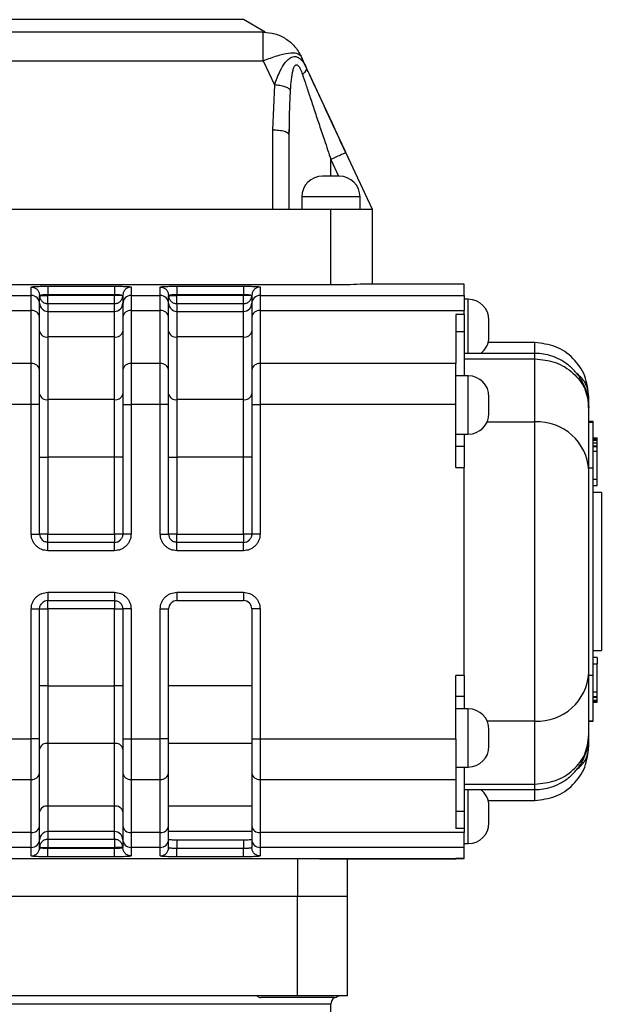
# Model space of a CAD drawing. Header units: millimetres. Extents: x 412 to 1169, y 39 to 918.
# Tile 28 of 32: x 700 to 770, y 525 to 644. Entities that reach past the tile are written whole.
import ezdxf

# ---------------------------------------------------------------- set-up
doc = ezdxf.new("R2010")
doc.units = ezdxf.units.MM

msp = doc.modelspace()

# ---------------------------------------------------------------- linework, layer by layer
at = {"color": 7, "linetype": 'Continuous', "lineweight": 25}
for p, q in [((703.64, 643.69), (680.14, 643.69)), ((727.14, 643.69), (703.64, 643.69)), ((729.73, 642.19), (727.14, 643.69)), ((729.52, 642.19), (673.75, 642.19)), ((734.67, 637.96), (734.05, 639.3)), ((673.75, 638.73), (729.52, 638.73)), ((729.52, 638.73), (730.86, 635.85)), ((730.86, 635.85), (730.64, 630.42)), ((732.6, 629.91), (732.64, 630.55)), ((730.64, 630.42), (730.64, 620.89)), ((732.64, 629.8), (732.57, 629.91)), ((732.64, 629.8), (732.65, 630.52)), ((732.64, 620.89), (732.64, 629.8)), ((742.64, 620.89), (739.45, 627.72)), ((734.14, 622.39), (734.14, 620.89)), ((741.14, 620.89), (741.14, 622.39)), ((730.64, 620.89), (672.64, 620.89)), ((737.64, 620.89), (730.64, 620.89)), ((737.64, 611.81), (737.64, 620.89)), ((742.64, 620.89), (737.64, 620.89)), ((742.64, 611.92), (742.64, 620.89)), ((737.64, 611.81), (665.64, 611.81)), ((702.87, 611.66), (703.64, 611.67)), ((703.64, 611.67), (711.64, 611.67)), ((711.64, 611.67), (712.4, 611.66)), ((718.37, 611.66), (719.14, 611.67)), ((719.14, 611.67), (727.14, 611.67)), ((727.14, 611.67), (727.9, 611.66)), ((742.07, 611.91), (741.15, 611.89)), ((753.64, 611.89), (741.15, 611.89)), ((752.64, 611.92), (742.07, 611.92)), ((752.64, 611.92), (752.64, 611.92)), ((753.64, 611.92), (752.64, 611.92)), ((753.64, 611.92), (753.64, 611.89)), ((753.64, 610.55), (753.64, 611.89)), ((698.14, 610.55), (701.64, 610.55)), ((701.64, 610.55), (701.64, 611.56)), ((701.64, 608.75), (701.64, 610.55)), ((702.59, 610.81), (702.64, 610.56)), ((702.64, 610.56), (702.66, 610.58)), ((702.64, 609.64), (702.64, 610.56)), ((703.64, 610.56), (703.64, 610.67)), ((703.64, 610.67), (711.64, 610.67)), ((711.64, 610.56), (703.64, 610.56)), ((711.64, 610.56), (711.64, 610.67)), ((712.64, 610.56), (712.34, 610.56)), ((712.61, 610.58), (712.64, 610.56)), ((712.68, 610.8), (712.64, 610.56)), ((712.64, 610.56), (712.64, 609.64)), ((713.64, 611.56), (713.64, 610.55)), ((713.64, 610.55), (713.64, 608.75)), ((713.64, 610.55), (717.14, 610.55)), ((717.14, 610.55), (717.14, 611.56)), ((717.14, 608.75), (717.14, 610.55)), ((718.09, 610.81), (718.14, 610.56)), ((718.14, 610.56), (718.16, 610.58)), ((718.14, 609.64), (718.14, 610.56)), ((719.14, 610.56), (719.14, 610.67)), ((719.14, 610.67), (727.14, 610.67)), ((727.14, 610.56), (719.14, 610.56)), ((727.14, 610.56), (727.14, 610.67)), ((728.14, 610.56), (727.84, 610.56)), ((728.11, 610.58), (728.14, 610.56)), ((728.18, 610.8), (728.14, 610.56)), ((728.14, 610.56), (728.14, 609.64)), ((729.14, 611.56), (729.14, 610.55)), ((729.14, 610.55), (729.14, 608.75)), ((729.14, 610.55), (753.64, 610.55)), ((753.64, 610.55), (753.64, 608.75)), ((703.64, 609.56), (703.64, 608.64)), ((711.64, 609.56), (703.64, 609.56)), ((711.64, 608.64), (711.64, 609.56)), ((719.14, 609.56), (719.14, 608.64)), ((727.14, 609.56), (719.14, 609.56)), ((727.14, 608.64), (727.14, 609.56)), ((754.14, 610.09), (753.64, 610.09)), ((698.14, 608.75), (701.64, 608.75)), ((701.64, 602.38), (701.64, 608.75)), ((703.64, 608.64), (703.64, 605.57)), ((703.64, 608.64), (711.64, 608.64)), ((711.64, 605.57), (711.64, 608.64)), ((713.64, 608.75), (713.64, 602.38)), ((713.64, 608.75), (717.14, 608.75)), ((717.14, 602.38), (717.14, 608.75)), ((719.14, 608.64), (719.14, 605.57)), ((719.14, 608.64), (727.14, 608.64)), ((727.14, 605.57), (727.14, 608.64)), ((729.14, 608.75), (729.14, 602.38)), ((729.14, 608.75), (753.64, 608.75)), ((753.64, 608.27), (752.64, 608.27)), ((752.64, 608.27), (752.64, 602.38)), ((753.64, 608.27), (753.64, 608.75)), ((753.64, 608.27), (753.64, 606.22)), ((702.64, 601.56), (702.64, 607.93)), ((712.64, 607.93), (712.64, 601.56)), ((718.14, 601.56), (718.14, 607.93)), ((728.14, 607.93), (728.14, 601.56)), ((752.64, 606.22), (753.64, 606.22)), ((753.64, 606.22), (753.64, 600.89)), ((703.64, 605.57), (703.64, 598.04)), ((711.64, 605.57), (703.64, 605.57)), ((711.64, 598.04), (711.64, 605.57)), ((719.14, 605.57), (719.14, 598.04)), ((727.14, 605.57), (719.14, 605.57)), ((727.14, 598.04), (727.14, 605.57)), ((762.14, 604.89), (756.54, 604.89)), ((762.14, 604.4), (762.14, 604.89)), ((762.14, 603.59), (753.64, 603.59)), ((701.64, 602.38), (698.14, 602.38)), ((701.64, 597.47), (701.64, 602.38)), ((713.64, 602.38), (713.64, 597.47)), ((717.14, 602.38), (713.64, 602.38)), ((717.14, 597.47), (717.14, 602.38)), ((729.14, 602.38), (729.14, 597.47)), ((752.64, 602.38), (729.14, 602.38)), ((752.64, 597.47), (752.64, 602.38)), ((753.64, 602.93), (762.14, 602.93)), ((762.14, 595.36), (762.14, 602.93)), ((754.14, 600.89), (752.64, 600.89)), ((701.64, 597.47), (698.14, 597.47)), ((701.64, 581.89), (701.64, 597.47)), ((702.64, 597.47), (701.64, 597.47)), ((702.64, 591.12), (702.64, 597.47)), ((703.64, 598.04), (703.64, 591.12)), ((711.64, 598.04), (703.64, 598.04)), ((711.64, 591.12), (711.64, 598.04)), ((712.64, 597.47), (712.64, 591.12)), ((712.64, 597.47), (713.64, 597.47)), ((713.64, 597.47), (713.64, 581.89)), ((717.14, 597.47), (713.64, 597.47)), ((717.14, 581.89), (717.14, 597.47)), ((718.14, 597.47), (717.14, 597.47)), ((718.14, 591.12), (718.14, 597.47)), ((719.14, 598.04), (719.14, 591.12)), ((727.14, 598.04), (719.14, 598.04)), ((727.14, 591.12), (727.14, 598.04)), ((728.14, 597.47), (728.14, 591.12)), ((728.14, 597.47), (729.14, 597.47)), ((729.14, 597.47), (729.14, 581.89)), ((752.64, 597.47), (729.14, 597.47)), ((752.64, 589.89), (752.64, 597.47)), ((768.64, 597.24), (768.64, 598.39)), ((768.64, 589.52), (768.64, 597.09)), ((762.14, 559.41), (762.14, 595.36)), ((769.14, 595.39), (768.64, 595.39)), ((768.64, 595.32), (769.14, 595.32)), ((769.14, 595.32), (769.14, 595.39)), ((769.14, 589.84), (769.14, 595.32)), ((752.64, 593.89), (754.14, 593.89)), ((753.64, 593.89), (753.64, 592.39)), ((769.14, 593.43), (769.64, 593.43)), ((769.14, 593.34), (769.64, 593.34)), ((769.14, 593.17), (769.64, 593.17)), ((769.14, 592.83), (769.64, 592.83)), ((769.64, 593.34), (769.64, 593.43)), ((769.64, 593.17), (769.64, 593.34)), ((769.64, 592.83), (769.64, 593.17)), ((769.64, 592.49), (769.64, 592.83)), ((753.64, 592.39), (752.64, 592.39)), ((753.64, 592.39), (753.64, 589.89)), ((769.14, 592.49), (769.64, 592.49)), ((769.14, 592.41), (769.64, 592.41)), ((769.14, 591.85), (769.64, 591.85)), ((769.64, 592.41), (769.64, 592.49)), ((769.64, 591.85), (769.64, 592.41)), ((769.64, 588.49), (769.64, 591.85)), ((702.64, 581.89), (702.64, 591.12)), ((702.64, 591.12), (703.64, 591.12)), ((703.64, 591.12), (703.64, 581.89)), ((711.64, 591.12), (703.64, 591.12)), ((712.64, 591.12), (711.64, 591.12)), ((711.64, 581.89), (711.64, 591.12)), ((712.64, 591.12), (712.64, 581.89)), ((718.14, 581.89), (718.14, 591.12)), ((718.14, 591.12), (719.14, 591.12)), ((719.14, 591.12), (719.14, 581.89)), ((727.14, 591.12), (719.14, 591.12)), ((728.14, 591.12), (727.14, 591.12)), ((727.14, 581.89), (727.14, 591.12)), ((728.14, 591.12), (728.14, 581.89)), ((752.64, 589.89), (753.64, 589.89)), ((753.64, 564.89), (753.64, 589.89)), ((768.64, 589.84), (769.14, 589.84)), ((769.14, 564.93), (769.14, 589.84)), ((769.14, 588.49), (769.64, 588.49)), ((769.64, 587.73), (769.64, 588.49)), ((769.14, 587.73), (769.64, 587.73)), ((770.14, 586.89), (769.14, 586.89)), ((770.14, 586.89), (770.14, 567.89)), ((701.64, 581.89), (702.64, 581.89)), ((703.64, 581.89), (711.64, 581.89)), ((711.64, 580.89), (703.64, 580.89)), ((703.64, 579.89), (703.64, 580.89)), ((711.64, 579.89), (711.64, 580.89)), ((713.64, 581.89), (712.64, 581.89)), ((717.14, 581.89), (718.14, 581.89)), ((719.14, 581.89), (727.14, 581.89)), ((727.14, 580.89), (719.14, 580.89)), ((719.14, 579.89), (719.14, 580.89)), ((727.14, 579.89), (727.14, 580.89)), ((729.14, 581.89), (728.14, 581.89)), ((711.64, 579.89), (703.64, 579.89)), ((727.14, 579.89), (719.14, 579.89)), ((703.64, 574.89), (711.64, 574.89)), ((703.64, 574.89), (703.64, 573.89)), ((703.64, 573.89), (711.64, 573.89)), ((711.64, 574.89), (711.64, 573.89)), ((719.14, 574.89), (727.14, 574.89)), ((719.14, 574.89), (719.14, 573.89)), ((719.14, 573.89), (727.14, 573.89)), ((727.14, 574.89), (727.14, 573.89)), ((701.64, 557.3), (701.64, 572.89)), ((701.64, 572.89), (702.64, 572.89)), ((702.64, 563.65), (702.64, 572.89)), ((711.64, 572.89), (703.64, 572.89)), ((703.64, 572.89), (703.64, 563.65)), ((711.64, 563.65), (711.64, 572.89)), ((712.64, 572.89), (712.64, 563.65)), ((713.64, 572.89), (712.64, 572.89)), ((713.64, 572.89), (713.64, 557.3)), ((717.14, 557.3), (717.14, 572.89)), ((717.14, 572.89), (718.14, 572.89)), ((718.14, 557.3), (718.14, 572.89)), ((728.14, 572.89), (728.14, 557.3)), ((729.14, 572.89), (728.14, 572.89)), ((729.14, 572.89), (729.14, 557.3)), ((769.14, 567.89), (770.14, 567.89)), ((769.64, 567.04), (769.14, 567.04)), ((769.64, 567.04), (769.64, 566.28)), ((769.14, 566.28), (769.64, 566.28)), ((769.64, 562.93), (769.64, 566.28)), ((753.64, 564.89), (752.64, 564.89)), ((752.64, 557.3), (752.64, 564.89)), ((753.64, 564.89), (753.64, 562.39)), ((768.64, 557.68), (768.64, 565.25)), ((768.64, 564.93), (769.14, 564.93)), ((769.14, 559.45), (769.14, 564.93)), ((702.64, 557.3), (702.64, 563.65)), ((703.64, 563.65), (702.64, 563.65)), ((703.64, 563.65), (703.64, 556.73)), ((703.64, 563.65), (711.64, 563.65)), ((712.64, 563.65), (711.64, 563.65)), ((711.64, 556.73), (711.64, 563.65)), ((712.64, 563.65), (712.64, 557.3)), ((728.14, 563.65), (718.14, 563.65)), ((752.64, 562.39), (753.64, 562.39)), ((753.64, 562.39), (753.64, 560.89)), ((769.14, 562.93), (769.64, 562.93)), ((769.14, 562.36), (769.64, 562.36)), ((769.14, 562.27), (769.64, 562.27)), ((769.14, 561.93), (769.64, 561.93)), ((769.64, 562.36), (769.64, 562.93)), ((769.64, 562.27), (769.64, 562.36)), ((769.64, 561.93), (769.64, 562.27)), ((769.64, 561.76), (769.64, 561.93)), ((754.14, 560.89), (752.64, 560.89)), ((769.14, 561.76), (769.64, 561.76)), ((769.14, 561.68), (769.64, 561.68)), ((769.64, 561.68), (769.64, 561.76)), ((762.14, 551.84), (762.14, 559.41)), ((768.64, 559.45), (769.14, 559.45)), ((768.64, 559.39), (769.14, 559.39)), ((769.14, 559.39), (769.14, 559.45)), ((698.14, 557.3), (701.64, 557.3)), ((702.64, 557.3), (701.64, 557.3)), ((701.64, 552.39), (701.64, 557.3)), ((712.64, 557.3), (713.64, 557.3)), ((713.64, 557.3), (717.14, 557.3)), ((713.64, 557.3), (713.64, 552.39)), ((718.14, 557.3), (717.14, 557.3)), ((717.14, 552.39), (717.14, 557.3)), ((728.14, 557.3), (729.14, 557.3)), ((729.14, 557.3), (752.64, 557.3)), ((729.14, 557.3), (729.14, 552.39)), ((752.64, 557.3), (752.64, 552.39)), ((768.64, 556.39), (768.64, 557.53)), ((711.64, 556.73), (703.64, 556.73)), ((703.64, 556.73), (703.64, 549.2)), ((711.64, 549.2), (711.64, 556.73)), ((728.14, 556.73), (718.14, 556.73)), ((752.64, 553.89), (754.14, 553.89)), ((753.64, 553.89), (753.64, 548.55)), ((702.64, 546.84), (702.64, 553.21)), ((712.64, 553.21), (712.64, 546.84)), ((718.14, 546.84), (718.14, 553.21)), ((728.14, 553.21), (728.14, 546.84)), ((698.14, 552.39), (701.64, 552.39)), ((701.64, 546.02), (701.64, 552.39)), ((713.64, 552.39), (717.14, 552.39)), ((713.64, 552.39), (713.64, 546.02)), ((717.14, 546.02), (717.14, 552.39)), ((729.14, 552.39), (752.64, 552.39)), ((729.14, 552.39), (729.14, 546.02)), ((752.64, 552.39), (752.64, 546.5)), ((753.64, 551.84), (762.14, 551.84)), ((753.64, 551.18), (762.14, 551.18)), ((762.14, 549.89), (762.14, 550.37)), ((711.64, 549.2), (703.64, 549.2)), ((703.64, 549.2), (703.64, 546.13)), ((711.64, 546.13), (711.64, 549.2)), ((728.14, 549.2), (718.14, 549.2)), ((756.54, 549.89), (762.14, 549.89)), ((753.64, 548.55), (752.64, 548.55)), ((753.64, 548.55), (753.64, 546.5)), ((701.64, 546.02), (698.14, 546.02)), ((701.64, 544.23), (701.64, 546.02)), ((711.64, 546.13), (703.64, 546.13)), ((703.64, 546.13), (703.64, 545.21)), ((711.64, 545.21), (711.64, 546.13)), ((717.14, 546.02), (713.64, 546.02)), ((713.64, 546.02), (713.64, 544.23)), ((717.14, 544.23), (717.14, 546.02)), ((728.14, 546.13), (718.14, 546.13)), ((753.64, 546.02), (729.14, 546.02)), ((729.14, 546.02), (729.14, 544.23)), ((753.64, 546.5), (752.64, 546.5)), ((753.64, 546.5), (753.64, 546.02)), ((753.64, 544.23), (753.64, 546.02)), ((701.64, 544.23), (698.14, 544.23)), ((701.64, 543.21), (701.64, 544.23)), ((702.66, 544.19), (702.62, 544.02)), ((702.64, 544.21), (702.64, 545.13)), ((702.64, 544.21), (702.93, 544.21)), ((703.64, 545.21), (711.64, 545.21)), ((703.64, 544.21), (703.64, 544.1)), ((703.64, 544.21), (711.64, 544.21)), ((711.64, 544.21), (711.64, 544.1)), ((712.64, 544.21), (712.62, 544.19)), ((712.64, 545.13), (712.64, 544.21)), ((712.68, 543.97), (712.64, 544.21)), ((717.14, 544.23), (713.64, 544.23)), ((713.64, 544.23), (713.64, 543.21)), ((717.14, 543.21), (717.14, 544.23)), ((718.16, 544.19), (718.12, 544.02)), ((718.14, 544.21), (718.14, 545.23)), ((719.14, 545.16), (727.14, 545.16)), ((719.14, 545.16), (719.14, 544.1)), ((727.14, 545.16), (727.14, 544.1)), ((728.14, 544.21), (728.12, 544.19)), ((728.14, 545.23), (728.14, 544.21)), ((728.18, 543.97), (728.14, 544.21)), ((753.64, 544.23), (729.14, 544.23)), ((729.14, 544.23), (729.14, 543.21)), ((753.64, 544.69), (754.14, 544.69)), ((753.64, 542.92), (753.64, 544.23)), ((703.64, 543.11), (702.87, 543.11)), ((711.64, 544.1), (703.64, 544.1)), ((711.64, 543.11), (703.64, 543.11)), ((712.4, 543.11), (711.64, 543.11)), ((719.14, 543.11), (718.37, 543.11)), ((727.14, 544.1), (719.14, 544.1)), ((727.14, 543.11), (719.14, 543.11)), ((727.9, 543.11), (727.14, 543.11)), ((673.64, 542.91), (733.64, 542.91)), ((733.64, 542.91), (735.91, 542.89)), ((733.64, 542.91), (733.64, 538.39)), ((735.91, 542.89), (752.64, 542.89)), ((737.85, 542.85), (752.64, 542.85)), ((739.64, 538.39), (739.64, 542.85)), ((752.64, 542.92), (753.64, 542.92)), ((753.64, 542.92), (752.64, 542.92)), ((752.64, 542.92), (752.64, 542.89)), ((752.64, 542.85), (752.64, 542.89)), ((753.64, 542.92), (753.64, 542.92)), ((673.64, 538.39), (733.64, 538.39)), ((733.64, 538.39), (739.64, 538.39)), ((733.64, 526.39), (733.64, 538.39)), ((739.64, 526.39), (739.64, 538.39)), ((733.64, 526.39), (673.64, 526.39)), ((735.32, 526.19), (729.24, 526.19)), ((739.64, 526.39), (733.64, 526.39)), ((738.04, 526.19), (735.32, 526.19)), ((737.64, 517.39), (737.64, 525.39)), ((738.47, 526.37), (738.64, 526.39))]:
    msp.add_line(p, q, dxfattribs=at)
at = {"color": 8, "linetype": 'Continuous', "lineweight": 25}
for p, q in [((737.64, 624.89), (737.64, 626.88)), ((737.64, 626.88), (738.56, 624.89)), ((737.64, 622.39), (734.14, 622.39)), ((741.14, 622.39), (737.64, 622.39)), ((754.14, 603.59), (754.14, 610.09)), ((762.14, 603.59), (762.14, 604.4)), ((762.14, 602.93), (762.14, 603.59)), ((754.14, 593.89), (754.14, 600.89)), ((756.42, 595.36), (762.14, 595.36)), ((754.14, 553.89), (754.14, 560.89)), ((762.14, 559.41), (756.42, 559.41)), ((754.14, 544.69), (754.14, 551.18)), ((762.14, 550.37), (762.14, 551.18)), ((737.64, 525.39), (669.64, 525.39))]:
    msp.add_line(p, q, dxfattribs=at)
at = {"color": 7, "linetype": 'Continuous', "lineweight": 25, "flags": 128}
for points in [[(702.93, 610.56), (703, 610.56), (703.08, 610.56), (703.16, 610.56), (703.25, 610.56), (703.35, 610.56), (703.44, 610.56), (703.54, 610.56), (703.64, 610.56)], [(718.43, 610.56), (718.5, 610.56), (718.58, 610.56), (718.66, 610.56), (718.75, 610.56), (718.85, 610.56), (718.94, 610.56), (719.04, 610.56), (719.14, 610.56)], [(712.34, 544.21), (712.27, 544.21), (712.19, 544.21), (712.11, 544.21), (712.02, 544.21), (711.93, 544.21), (711.83, 544.21), (711.73, 544.21), (711.64, 544.21)]]:
    msp.add_lwpolyline(points, dxfattribs=at)
at = {"color": 7, "linetype": 'Continuous', "lineweight": 25}
for centre, radius, start, end in [((736.64, 622.39), 2.5, 90, 180), ((738.64, 622.39), 2.5, 0, 90), ((701.64, 609.55), 0.999, 0.0393, 90.0393), ((713.64, 609.55), 0.999, 89.9607, 179.9607), ((717.14, 609.55), 0.999, 0.0393, 90.0393), ((729.14, 609.55), 0.999, 89.9607, 179.9607), ((703.64, 609.64), 0.999, 180.0393, 270.0393), ((711.64, 609.64), 0.999, 269.9607, 359.9607), ((719.14, 609.64), 0.999, 180.0393, 270.0393), ((727.14, 609.64), 0.999, 269.9607, 359.9607), ((754.14, 607.59), 2.5, 360, 90), ((701.72, 607.83), 0.923, 6.2435, 95.1111), ((713.55, 607.83), 0.923, 84.8889, 173.7565), ((717.22, 607.83), 0.923, 6.2435, 95.1111), ((729.05, 607.83), 0.923, 84.8889, 173.7565), ((703.51, 606.45), 0.89, 192.207, 278.4154), ((711.77, 606.45), 0.89, 261.5846, 347.793), ((719.01, 606.45), 0.89, 192.207, 278.4154), ((727.27, 606.45), 0.89, 261.5846, 347.793), ((754.14, 605.59), 2.5, 307.131, 0), ((701.72, 601.46), 0.923, 6.2435, 95.1111), ((713.55, 601.46), 0.923, 84.8889, 173.7565), ((717.22, 601.46), 0.923, 6.2435, 95.1111), ((729.05, 601.46), 0.923, 84.8889, 173.7565), ((754.14, 598.39), 2.5, 360, 90), ((703.51, 598.92), 0.89, 192.207, 278.4154), ((711.77, 598.92), 0.89, 261.5846, 347.793), ((719.01, 598.92), 0.89, 192.207, 278.4154), ((727.27, 598.92), 0.89, 261.5846, 347.793), ((754.14, 596.39), 2.5, 270, 0), ((762.45, 589.17), 6.2, 3.2138, 92.8882), ((703.64, 581.89), 1, 180, 225), ((711.64, 581.89), 1, 270, 315), ((719.14, 581.89), 1, 180, 225), ((727.14, 581.89), 1, 270, 315), ((703.64, 572.89), 1, 90, 135), ((719.14, 572.89), 1, 90, 180), ((727.14, 572.89), 1, 0, 90), ((711.64, 572.89), 1, 0, 45), ((762.45, 565.6), 6.2, 267.1118, 356.7862), ((754.14, 558.39), 2.5, 360, 90), ((703.51, 555.85), 0.89, 81.5846, 167.793), ((711.77, 555.85), 0.89, 12.207, 98.4154), ((754.14, 556.39), 2.5, 270, 0), ((701.72, 553.31), 0.923, 264.8889, 353.7565), ((713.55, 553.31), 0.923, 186.2435, 275.1111), ((717.22, 553.31), 0.923, 264.8889, 353.7565), ((729.05, 553.31), 0.923, 186.2435, 275.1111), ((754.14, 549.19), 2.5, 360, 52.869), ((703.51, 548.32), 0.89, 81.5846, 167.793), ((711.77, 548.32), 0.89, 12.207, 98.4154), ((701.72, 546.94), 0.923, 264.8889, 353.7565), ((713.55, 546.94), 0.923, 186.2435, 275.1111), ((717.22, 546.94), 0.923, 264.8889, 353.7565), ((729.05, 546.94), 0.923, 186.2435, 275.1111), ((754.14, 547.19), 2.5, 270, 0), ((703.64, 545.13), 0.999, 89.9607, 179.9607), ((711.64, 545.13), 0.999, 0.0393, 90.0393), ((701.64, 545.23), 0.999, 269.9607, 359.9607), ((713.64, 545.23), 0.999, 180.0393, 270.0393), ((717.14, 545.23), 0.999, 269.9607, 359.9607), ((729.14, 545.23), 0.999, 180.0393, 270.0393), ((729.24, 526.79), 0.6, 221.8103, 270), ((738.64, 525.39), 1, 126.8699, 180), ((738.04, 526.79), 0.6, 270, 318.1897)]:
    msp.add_arc(centre, radius, start, end, dxfattribs=at)
for points in [[(729.52, 638.73), (729.52, 639.21), (729.52, 640.18), (729.52, 641.29), (729.52, 642.04), (729.52, 642.14), (729.52, 642.19)], [(729.52, 642.19), (729.99, 642.15), (730.94, 642.07), (732.24, 641.45), (733.34, 640.54), (733.82, 639.71), (734.05, 639.3)], [(734.05, 639.3), (733.92, 639.43), (733.66, 639.68), (732.59, 639.67), (731.17, 639.37), (730.07, 638.94), (729.52, 638.73)], [(739.45, 627.72), (739.42, 627.71), (739.37, 627.68), (738.95, 627.49), (738.35, 627.21), (737.87, 626.99), (737.64, 626.88)], [(737.64, 624.89), (737.51, 624.89), (737.24, 624.89), (736.91, 624.89), (736.68, 624.89), (736.65, 624.89), (736.64, 624.89)], [(738.64, 624.89), (738.62, 624.89), (738.59, 624.89), (738.36, 624.89), (738.03, 624.89), (737.77, 624.89), (737.64, 624.89)], [(703.64, 611.67), (703.64, 611.65), (703.64, 611.6), (703.64, 611.37), (703.64, 611.05), (703.64, 610.79), (703.64, 610.67)], [(711.64, 611.67), (711.64, 611.65), (711.64, 611.6), (711.64, 611.37), (711.64, 611.05), (711.64, 610.79), (711.64, 610.67)], [(719.14, 611.67), (719.14, 611.65), (719.14, 611.6), (719.14, 611.37), (719.14, 611.05), (719.14, 610.79), (719.14, 610.67)], [(727.14, 611.67), (727.14, 611.65), (727.14, 611.6), (727.14, 611.37), (727.14, 611.05), (727.14, 610.79), (727.14, 610.67)], [(702.64, 610.56), (702.65, 610.43), (702.68, 610.17), (702.91, 609.84), (703.24, 609.61), (703.51, 609.58), (703.64, 609.56)], [(702.64, 610.56), (702.64, 610.56), (702.65, 610.56), (702.71, 610.56), (702.8, 610.56), (702.89, 610.56), (702.93, 610.56)], [(703.64, 609.56), (703.64, 609.58), (703.64, 609.63), (703.64, 609.86), (703.64, 610.18), (703.64, 610.44), (703.64, 610.56)], [(711.64, 609.56), (711.77, 609.58), (712.03, 609.61), (712.36, 609.84), (712.59, 610.17), (712.62, 610.43), (712.64, 610.56)], [(711.64, 609.56), (711.64, 609.58), (711.64, 609.63), (711.64, 609.86), (711.64, 610.18), (711.64, 610.44), (711.64, 610.56)], [(712.34, 610.56), (712.29, 610.56), (712.2, 610.56), (712.02, 610.56), (711.83, 610.56), (711.7, 610.56), (711.64, 610.56)], [(718.14, 610.56), (718.15, 610.43), (718.18, 610.17), (718.41, 609.84), (718.74, 609.61), (719.01, 609.58), (719.14, 609.56)], [(718.14, 610.56), (718.14, 610.56), (718.15, 610.56), (718.21, 610.56), (718.3, 610.56), (718.39, 610.56), (718.43, 610.56)], [(719.14, 609.56), (719.14, 609.58), (719.14, 609.63), (719.14, 609.86), (719.14, 610.18), (719.14, 610.44), (719.14, 610.56)], [(727.14, 609.56), (727.27, 609.58), (727.53, 609.61), (727.86, 609.84), (728.09, 610.17), (728.12, 610.43), (728.14, 610.56)], [(727.14, 609.56), (727.14, 609.58), (727.14, 609.63), (727.14, 609.86), (727.14, 610.18), (727.14, 610.44), (727.14, 610.56)], [(727.84, 610.56), (727.79, 610.56), (727.7, 610.56), (727.52, 610.56), (727.33, 610.56), (727.2, 610.56), (727.14, 610.56)], [(702.64, 607.93), (702.64, 608.37), (702.64, 609.23), (702.64, 609.44), (702.64, 609.55)], [(712.64, 609.55), (712.64, 609.44), (712.64, 609.23), (712.64, 608.37), (712.64, 607.93)], [(718.14, 607.93), (718.14, 608.37), (718.14, 609.23), (718.14, 609.44), (718.14, 609.55)], [(728.14, 609.55), (728.14, 609.44), (728.14, 609.23), (728.14, 608.37), (728.14, 607.93)], [(756.64, 606.59), (756.64, 606.72), (756.64, 606.98), (756.64, 607.31), (756.64, 607.54), (756.64, 607.57), (756.64, 607.59)], [(756.64, 605.59), (756.64, 605.6), (756.64, 605.63), (756.64, 605.86), (756.64, 606.19), (756.64, 606.45), (756.64, 606.59)], [(768.64, 598.39), (768.54, 599.24), (768.34, 600.94), (766.84, 603.09), (764.69, 604.59), (762.99, 604.79), (762.14, 604.89)], [(762.14, 602.93), (762.99, 602.85), (764.69, 602.67), (766.84, 601.32), (768.34, 599.39), (768.54, 597.86), (768.64, 597.09)], [(756.64, 597.39), (756.64, 597.52), (756.64, 597.78), (756.64, 598.11), (756.64, 598.34), (756.64, 598.37), (756.64, 598.39)], [(756.64, 596.39), (756.64, 596.4), (756.64, 596.43), (756.64, 596.66), (756.64, 596.99), (756.64, 597.25), (756.64, 597.39)], [(703.64, 581.89), (703.51, 581.89), (703.24, 581.89), (702.91, 581.89), (702.68, 581.89), (702.65, 581.89), (702.64, 581.89)], [(703.64, 580.89), (703.57, 580.89), (703.44, 580.9), (703.25, 580.96), (703.08, 581.05), (702.98, 581.14), (702.93, 581.18)], [(703.64, 580.89), (703.64, 580.9), (703.64, 580.93), (703.64, 581.16), (703.64, 581.49), (703.64, 581.75), (703.64, 581.89)], [(712.64, 581.89), (712.62, 581.89), (712.59, 581.89), (712.36, 581.89), (712.03, 581.89), (711.77, 581.89), (711.64, 581.89)], [(711.64, 581.89), (711.64, 581.75), (711.64, 581.49), (711.64, 581.16), (711.64, 580.93), (711.64, 580.9), (711.64, 580.89)], [(712.64, 581.89), (712.63, 581.82), (712.63, 581.69), (712.57, 581.5), (712.47, 581.33), (712.39, 581.23), (712.34, 581.18)], [(719.14, 581.89), (719.01, 581.89), (718.74, 581.89), (718.41, 581.89), (718.18, 581.89), (718.15, 581.89), (718.14, 581.89)], [(719.14, 580.89), (719.07, 580.89), (718.94, 580.9), (718.75, 580.96), (718.58, 581.05), (718.48, 581.14), (718.43, 581.18)], [(719.14, 580.89), (719.14, 580.9), (719.14, 580.93), (719.14, 581.16), (719.14, 581.49), (719.14, 581.75), (719.14, 581.89)], [(728.14, 581.89), (728.12, 581.89), (728.09, 581.89), (727.86, 581.89), (727.53, 581.89), (727.27, 581.89), (727.14, 581.89)], [(727.14, 581.89), (727.14, 581.75), (727.14, 581.49), (727.14, 581.16), (727.14, 580.93), (727.14, 580.9), (727.14, 580.89)], [(728.14, 581.89), (728.13, 581.82), (728.13, 581.69), (728.07, 581.5), (727.97, 581.33), (727.89, 581.23), (727.84, 581.18)], [(703.64, 572.89), (703.64, 573.02), (703.64, 573.28), (703.64, 573.61), (703.64, 573.84), (703.64, 573.87), (703.64, 573.89)], [(711.64, 573.89), (711.7, 573.88), (711.83, 573.87), (712.02, 573.82), (712.2, 573.72), (712.29, 573.64), (712.34, 573.59)], [(711.64, 573.89), (711.64, 573.87), (711.64, 573.84), (711.64, 573.61), (711.64, 573.28), (711.64, 573.02), (711.64, 572.89)], [(702.64, 572.89), (702.64, 572.95), (702.65, 573.08), (702.71, 573.27), (702.8, 573.45), (702.89, 573.54), (702.93, 573.59)], [(702.64, 572.89), (702.65, 572.89), (702.68, 572.89), (702.91, 572.89), (703.24, 572.89), (703.51, 572.89), (703.64, 572.89)], [(711.64, 572.89), (711.77, 572.89), (712.03, 572.89), (712.36, 572.89), (712.59, 572.89), (712.62, 572.89), (712.64, 572.89)], [(756.64, 557.39), (756.64, 557.52), (756.64, 557.78), (756.64, 558.11), (756.64, 558.34), (756.64, 558.37), (756.64, 558.39)], [(756.64, 556.39), (756.64, 556.4), (756.64, 556.43), (756.64, 556.66), (756.64, 556.99), (756.64, 557.25), (756.64, 557.39)], [(762.14, 551.84), (762.99, 551.92), (764.69, 552.1), (766.84, 553.45), (768.34, 555.38), (768.54, 556.91), (768.64, 557.68)], [(762.14, 549.89), (762.99, 549.98), (764.69, 550.18), (766.84, 551.68), (768.34, 553.83), (768.54, 555.53), (768.64, 556.39)], [(756.64, 548.19), (756.64, 548.32), (756.64, 548.58), (756.64, 548.91), (756.64, 549.14), (756.64, 549.17), (756.64, 549.19)], [(756.64, 547.19), (756.64, 547.2), (756.64, 547.23), (756.64, 547.46), (756.64, 547.79), (756.64, 548.05), (756.64, 548.19)], [(702.64, 545.23), (702.64, 545.33), (702.64, 545.54), (702.64, 546.41), (702.64, 546.84)], [(712.64, 546.84), (712.64, 546.41), (712.64, 545.54), (712.64, 545.33), (712.64, 545.23)], [(718.14, 545.23), (718.14, 545.33), (718.14, 545.54), (718.14, 546.41), (718.14, 546.84)], [(728.14, 546.84), (728.14, 546.41), (728.14, 545.54), (728.14, 545.33), (728.14, 545.23)], [(701.64, 543.21), (701.77, 543.23), (702.03, 543.26), (702.36, 543.49), (702.59, 543.82), (702.62, 544.08), (702.64, 544.21)], [(703.64, 545.21), (703.51, 545.19), (703.24, 545.16), (702.91, 544.93), (702.68, 544.6), (702.65, 544.34), (702.64, 544.21)], [(702.93, 544.21), (702.98, 544.21), (703.08, 544.21), (703.25, 544.21), (703.44, 544.21), (703.57, 544.21), (703.64, 544.21)], [(703.64, 545.21), (703.64, 545.19), (703.64, 545.15), (703.64, 544.91), (703.64, 544.59), (703.64, 544.34), (703.64, 544.21)], [(712.64, 544.21), (712.62, 544.34), (712.59, 544.6), (712.36, 544.93), (712.03, 545.16), (711.77, 545.19), (711.64, 545.21)], [(711.64, 545.21), (711.64, 545.19), (711.64, 545.15), (711.64, 544.91), (711.64, 544.59), (711.64, 544.34), (711.64, 544.21)], [(712.64, 544.21), (712.63, 544.21), (712.63, 544.21), (712.57, 544.21), (712.47, 544.21), (712.39, 544.21), (712.34, 544.21)], [(717.14, 543.21), (717.27, 543.23), (717.53, 543.26), (717.86, 543.49), (718.09, 543.82), (718.12, 544.08), (718.14, 544.21)], [(703.64, 543.11), (703.64, 543.13), (703.64, 543.17), (703.64, 543.4), (703.64, 543.72), (703.64, 543.98), (703.64, 544.1)], [(711.64, 543.11), (711.64, 543.13), (711.64, 543.17), (711.64, 543.4), (711.64, 543.72), (711.64, 543.98), (711.64, 544.1)], [(719.14, 543.11), (719.14, 543.13), (719.14, 543.17), (719.14, 543.4), (719.14, 543.72), (719.14, 543.98), (719.14, 544.1)], [(727.14, 543.11), (727.14, 543.13), (727.14, 543.17), (727.14, 543.4), (727.14, 543.72), (727.14, 543.98), (727.14, 544.1)]]:
    msp.add_open_spline(points, degree=3, dxfattribs=at)
for points, knots in [([(730.86, 635.85), (731.08, 636.43), (731.45, 637.43), (732.07, 638.46), (732.59, 639.02), (733.03, 639.25), (733.42, 639.27), (733.83, 639.12), (734.28, 638.71), (734.54, 638.22), (734.67, 637.96)], [0, 0, 0, 0, 0.234677, 0.400113, 0.506374, 0.60254, 0.676967, 0.752639, 0.867424, 1, 1, 1, 1]), ([(732.8, 635.23), (732.85, 636.07), (732.91, 637.07), (733.2, 637.97), (733.32, 638.16), (733.4, 638.24), (733.49, 638.27), (733.56, 638.27), (733.65, 638.22), (733.79, 638.09), (734.01, 637.72), (734.15, 637.34), (734.23, 637.12)], [0, 0, 0, 0, 0.4785444, 0.5780234, 0.6178971, 0.6529895, 0.6787704, 0.7040542, 0.730324, 0.7589101, 0.8605803, 1, 1, 1, 1]), ([(734.67, 637.96), (734.69, 637.9), (734.72, 637.79), (734.63, 637.57), (734.47, 637.35), (734.31, 637.19), (734.23, 637.12)], [0, 0, 0, 0, 0.2615772, 0.519593, 0.7674429, 1, 1, 1, 1]), ([(739.45, 627.72), (738.96, 628.77), (738.04, 630.75), (736.75, 633.51), (735.64, 635.89), (734.98, 637.31), (734.67, 637.96)], [0, 0, 0, 0, 0.3021, 0.567676, 0.800458, 1, 1, 1, 1]), ([(739.42, 627.71), (738.95, 628.74), (738.06, 630.69), (736.78, 633.44), (735.71, 635.75), (735.08, 637.09), (734.81, 637.67)], [0, 0, 0, 0, 0.30429, 0.577555, 0.819644, 1, 1, 1, 1]), ([(734.23, 637.12), (734.36, 636.7), (734.66, 635.81), (735.15, 634.35), (735.68, 632.74), (736.26, 631), (736.92, 629.04), (737.38, 627.66), (737.64, 626.88)], [0, 0, 0, 0, 0.125356, 0.268478, 0.429462, 0.599502, 0.773993, 1, 1, 1, 1]), ([(732.8, 635.23), (732.73, 635.3), (732.59, 635.44), (732.13, 635.63), (731.53, 635.78), (731.08, 635.83), (730.86, 635.85)], [0, 0, 0, 0, 0.235299, 0.489327, 0.749145, 1, 1, 1, 1]), ([(741.15, 611.89), (740.64, 611.86), (739.61, 611.82), (738.29, 611.81), (737.64, 611.81)], [0, 0, 0, 0, 0.5000133, 1, 1, 1, 1]), ([(768.6, 597.11), (768.61, 597.37), (768.62, 598.06), (768.34, 599.16), (767.81, 600.35), (767.04, 601.42), (766.08, 602.31), (764.96, 603), (763.8, 603.41), (762.85, 603.57), (762.32, 603.59), (762.14, 603.59)], [0, 0, 0, 0, 0.074866, 0.202759, 0.330686, 0.45867, 0.586772, 0.715191, 0.844963, 0.945538, 1, 1, 1, 1]), ([(702.64, 597.47), (702.64, 597.86), (702.64, 598.66), (702.64, 599.8), (702.64, 600.81), (702.64, 601.32), (702.64, 601.56)], [0, 0, 0, 0, 0.246366, 0.5, 0.753634, 1, 1, 1, 1]), ([(712.64, 601.56), (712.64, 601.32), (712.64, 600.81), (712.64, 599.8), (712.64, 598.66), (712.64, 597.86), (712.64, 597.47)], [0, 0, 0, 0, 0.246366, 0.5, 0.753634, 1, 1, 1, 1]), ([(718.14, 597.47), (718.14, 597.86), (718.14, 598.66), (718.14, 599.8), (718.14, 600.81), (718.14, 601.32), (718.14, 601.56)], [0, 0, 0, 0, 0.246366, 0.5, 0.753634, 1, 1, 1, 1]), ([(728.14, 601.56), (728.14, 601.32), (728.14, 600.81), (728.14, 599.8), (728.14, 598.66), (728.14, 597.86), (728.14, 597.47)], [0, 0, 0, 0, 0.246366, 0.5, 0.753634, 1, 1, 1, 1]), ([(768.64, 565.25), (768.64, 565.88), (768.64, 567.16), (768.64, 570.15), (768.64, 573.64), (768.64, 577.39), (768.64, 581.13), (768.64, 584.63), (768.64, 587.61), (768.64, 588.89), (768.64, 589.52)], [0, 0, 0, 0, 0.122531, 0.25, 0.377469, 0.5, 0.622531, 0.75, 0.877469, 1, 1, 1, 1]), ([(703.64, 579.89), (703.38, 579.91), (703, 579.95), (702.53, 580.2), (702.21, 580.46), (701.95, 580.78), (701.7, 581.25), (701.66, 581.63), (701.64, 581.89)], [0, 0, 0, 0, 0.239443, 0.369636, 0.5, 0.630193, 0.760557, 1, 1, 1, 1]), ([(713.64, 581.89), (713.61, 581.63), (713.57, 581.25), (713.32, 580.78), (713.06, 580.46), (712.74, 580.2), (712.28, 579.95), (711.89, 579.91), (711.64, 579.89)], [0, 0, 0, 0, 0.239443, 0.369636, 0.5, 0.630193, 0.760557, 1, 1, 1, 1]), ([(719.14, 579.89), (718.88, 579.91), (718.5, 579.95), (718.03, 580.2), (717.71, 580.46), (717.45, 580.78), (717.2, 581.25), (717.16, 581.63), (717.14, 581.89)], [0, 0, 0, 0, 0.239443, 0.369636, 0.5, 0.630193, 0.760557, 1, 1, 1, 1]), ([(729.14, 581.89), (729.11, 581.63), (729.07, 581.25), (728.82, 580.78), (728.56, 580.46), (728.24, 580.2), (727.78, 579.95), (727.39, 579.91), (727.14, 579.89)], [0, 0, 0, 0, 0.239443, 0.369636, 0.5, 0.630193, 0.760557, 1, 1, 1, 1]), ([(701.64, 572.89), (701.66, 573.14), (701.7, 573.53), (701.95, 573.99), (702.21, 574.31), (702.53, 574.57), (703, 574.82), (703.38, 574.86), (703.64, 574.89)], [0, 0, 0, 0, 0.239443, 0.369636, 0.5, 0.630193, 0.760557, 1, 1, 1, 1]), ([(711.64, 574.89), (711.89, 574.86), (712.28, 574.82), (712.74, 574.57), (713.06, 574.31), (713.32, 573.99), (713.57, 573.53), (713.61, 573.14), (713.64, 572.89)], [0, 0, 0, 0, 0.2394429, 0.3696359, 0.4999999, 0.6301929, 0.7605571, 1, 1, 1, 1]), ([(717.14, 572.89), (717.16, 573.14), (717.2, 573.53), (717.45, 573.99), (717.71, 574.31), (718.03, 574.57), (718.5, 574.82), (718.88, 574.86), (719.14, 574.89)], [0, 0, 0, 0, 0.2394429, 0.3696359, 0.4999999, 0.6301929, 0.7605571, 1, 1, 1, 1]), ([(727.14, 574.89), (727.39, 574.86), (727.78, 574.82), (728.24, 574.57), (728.56, 574.31), (728.82, 573.99), (729.07, 573.53), (729.11, 573.14), (729.14, 572.89)], [0, 0, 0, 0, 0.239443, 0.369636, 0.5, 0.630193, 0.760557, 1, 1, 1, 1]), ([(702.64, 553.21), (702.64, 553.46), (702.64, 553.96), (702.64, 554.97), (702.64, 556.11), (702.64, 556.91), (702.64, 557.3)], [0, 0, 0, 0, 0.246366, 0.5, 0.753634, 1, 1, 1, 1]), ([(712.64, 557.3), (712.64, 556.91), (712.64, 556.11), (712.64, 554.97), (712.64, 553.96), (712.64, 553.46), (712.64, 553.21)], [0, 0, 0, 0, 0.246366, 0.5, 0.753634, 1, 1, 1, 1]), ([(718.14, 553.21), (718.14, 553.46), (718.14, 553.96), (718.14, 554.97), (718.14, 556.11), (718.14, 556.91), (718.14, 557.3)], [0, 0, 0, 0, 0.246366, 0.5, 0.753634, 1, 1, 1, 1]), ([(728.14, 557.3), (728.14, 556.91), (728.14, 556.11), (728.14, 554.97), (728.14, 553.96), (728.14, 553.46), (728.14, 553.21)], [0, 0, 0, 0, 0.246366, 0.5, 0.753634, 1, 1, 1, 1]), ([(762.14, 551.18), (762.49, 551.2), (763.13, 551.23), (764.17, 551.48), (765.24, 551.92), (766.31, 552.64), (767.22, 553.56), (767.94, 554.66), (768.41, 555.87), (768.64, 556.9), (768.61, 557.5), (768.61, 557.66)], [0, 0, 0, 0, 0.1034462, 0.1904631, 0.3138805, 0.4403861, 0.5677321, 0.6953237, 0.8230134, 0.950753, 1, 1, 1, 1]), ([(703.64, 544.1), (703.51, 544.11), (703.31, 544.11), (703.08, 544.12), (702.89, 544.14), (702.75, 544.16), (702.65, 544.19), (702.64, 544.2), (702.64, 544.21)], [0, 0, 0, 0, 0.241779, 0.368445, 0.498644, 0.707623, 0.843488, 1, 1, 1, 1]), ([(718.14, 545.21), (718.14, 545.21), (718.15, 545.2), (718.23, 545.19), (718.42, 545.17), (718.67, 545.16), (718.92, 545.16), (719.06, 545.16), (719.14, 545.16)], [0, 0, 0, 0, 0.140956, 0.2719, 0.500079, 0.728189, 0.858895, 1, 1, 1, 1]), ([(719.14, 544.1), (719.01, 544.11), (718.81, 544.11), (718.58, 544.12), (718.39, 544.14), (718.25, 544.16), (718.15, 544.19), (718.14, 544.2), (718.14, 544.21)], [0, 0, 0, 0, 0.241779, 0.368445, 0.498644, 0.707623, 0.843488, 1, 1, 1, 1]), ([(727.14, 545.16), (727.21, 545.16), (727.35, 545.16), (727.61, 545.16), (727.86, 545.17), (728.04, 545.19), (728.13, 545.2), (728.13, 545.21), (728.14, 545.21)], [0, 0, 0, 0, 0.140917, 0.271803, 0.499913, 0.728092, 0.858856, 1, 1, 1, 1]), ([(735.91, 542.89), (736.41, 542.87), (737.14, 542.85), (737.68, 542.86), (737.85, 542.86)], [0, 0, 0, 0, 0.675171, 1, 1, 1, 1])]:
    msp.add_open_spline(points, degree=3, knots=knots, dxfattribs=at)
at = {"color": 8, "linetype": 'Continuous', "lineweight": 25}
for points, knots in [([(732.65, 630.52), (732.66, 631.32), (732.67, 632.61), (732.74, 634.18), (732.78, 634.96), (732.8, 635.23)], [0, 0, 0, 0, 0.506178, 0.822381, 1, 1, 1, 1]), ([(732.57, 629.91), (732.55, 629.95), (732.49, 630.08), (732.08, 630.25), (731.42, 630.39), (730.9, 630.41), (730.64, 630.42)], [0, 0, 0, 0, 0.15344, 0.435626, 0.717813, 1, 1, 1, 1]), ([(701.64, 611.56), (701.67, 611.57), (701.73, 611.6), (702.18, 611.64), (702.64, 611.65), (702.87, 611.66)], [0, 0, 0, 0, 0.333532, 0.667174, 1, 1, 1, 1]), ([(712.4, 611.66), (712.63, 611.65), (713.09, 611.64), (713.54, 611.6), (713.61, 611.57), (713.64, 611.56)], [0, 0, 0, 0, 0.333104, 0.666197, 1, 1, 1, 1]), ([(717.14, 611.56), (717.17, 611.57), (717.23, 611.6), (717.68, 611.64), (718.14, 611.65), (718.37, 611.66)], [0, 0, 0, 0, 0.333532, 0.667174, 1, 1, 1, 1]), ([(727.9, 611.66), (728.13, 611.65), (728.59, 611.64), (729.04, 611.6), (729.11, 611.57), (729.14, 611.56)], [0, 0, 0, 0, 0.333104, 0.666197, 1, 1, 1, 1]), ([(701.64, 611.56), (701.77, 611.55), (702.03, 611.52), (702.36, 611.28), (702.55, 611.03), (702.58, 610.85), (702.59, 610.81)], [0, 0, 0, 0, 0.297689, 0.595378, 0.893068, 1, 1, 1, 1]), ([(702.66, 610.58), (702.66, 610.58), (702.67, 610.59), (702.75, 610.61), (702.89, 610.63), (703.08, 610.65), (703.31, 610.66), (703.51, 610.67), (703.64, 610.67)], [0, 0, 0, 0, 0.041452, 0.19576, 0.4334, 0.581341, 0.725268, 1, 1, 1, 1]), ([(711.64, 610.67), (711.76, 610.67), (711.96, 610.66), (712.19, 610.65), (712.38, 610.63), (712.52, 610.61), (712.6, 610.59), (712.61, 610.58), (712.61, 610.58)], [0, 0, 0, 0, 0.274154, 0.417971, 0.565922, 0.804436, 0.958267, 1, 1, 1, 1]), ([(713.64, 611.56), (713.5, 611.55), (713.24, 611.52), (712.92, 611.28), (712.72, 611.03), (712.69, 610.85), (712.68, 610.8)], [0, 0, 0, 0, 0.29631, 0.592619, 0.888929, 1, 1, 1, 1]), ([(717.14, 611.56), (717.27, 611.55), (717.53, 611.52), (717.86, 611.28), (718.05, 611.03), (718.08, 610.85), (718.09, 610.81)], [0, 0, 0, 0, 0.297689, 0.595378, 0.893068, 1, 1, 1, 1]), ([(718.16, 610.58), (718.16, 610.58), (718.17, 610.59), (718.25, 610.61), (718.39, 610.63), (718.58, 610.65), (718.81, 610.66), (719.01, 610.67), (719.14, 610.67)], [0, 0, 0, 0, 0.0414519, 0.1957602, 0.4334002, 0.5813408, 0.7252681, 1, 1, 1, 1]), ([(727.14, 610.67), (727.26, 610.67), (727.46, 610.66), (727.69, 610.65), (727.88, 610.63), (728.02, 610.61), (728.1, 610.59), (728.11, 610.58), (728.11, 610.58)], [0, 0, 0, 0, 0.274154, 0.417971, 0.565922, 0.804436, 0.958267, 1, 1, 1, 1]), ([(729.14, 611.56), (729, 611.55), (728.74, 611.52), (728.42, 611.28), (728.22, 611.03), (728.19, 610.85), (728.18, 610.8)], [0, 0, 0, 0, 0.29631, 0.592619, 0.888929, 1, 1, 1, 1]), ([(768.64, 598.39), (768.56, 599), (768.42, 600.08), (767.49, 600.92), (767.09, 601.28)], [0, 0, 0, 0, 0.573368, 1, 1, 1, 1]), ([(767.2, 553.61), (767.56, 553.93), (768.44, 554.74), (768.56, 555.77), (768.64, 556.39)], [0, 0, 0, 0, 0.400203, 1, 1, 1, 1]), ([(762.14, 551.22), (762.14, 551.23), (762.14, 551.23), (762.14, 551.61), (762.14, 551.84)], [0, 0, 0, 0, 0.41977, 1, 1, 1, 1]), ([(712.62, 544.19), (712.61, 544.19), (712.6, 544.18), (712.52, 544.16), (712.38, 544.14), (712.19, 544.12), (711.96, 544.11), (711.76, 544.11), (711.64, 544.1)], [0, 0, 0, 0, 0.057935, 0.209204, 0.44356, 0.589012, 0.730413, 1, 1, 1, 1]), ([(728.12, 544.19), (728.11, 544.19), (728.1, 544.18), (728.02, 544.16), (727.88, 544.14), (727.69, 544.12), (727.46, 544.11), (727.26, 544.11), (727.14, 544.1)], [0, 0, 0, 0, 0.057935, 0.209204, 0.44356, 0.589012, 0.730413, 1, 1, 1, 1]), ([(702.87, 543.11), (702.64, 543.12), (702.18, 543.13), (701.73, 543.17), (701.67, 543.2), (701.64, 543.21)], [0, 0, 0, 0, 0.333024, 0.666331, 1, 1, 1, 1]), ([(713.64, 543.21), (713.61, 543.2), (713.54, 543.17), (713.09, 543.13), (712.63, 543.12), (712.4, 543.11)], [0, 0, 0, 0, 0.333535, 0.66703, 1, 1, 1, 1]), ([(713.64, 543.21), (713.5, 543.23), (713.24, 543.26), (712.92, 543.49), (712.72, 543.74), (712.69, 543.92), (712.68, 543.97)], [0, 0, 0, 0, 0.297305, 0.59461, 0.891914, 1, 1, 1, 1]), ([(718.37, 543.11), (718.14, 543.12), (717.68, 543.13), (717.23, 543.17), (717.17, 543.2), (717.14, 543.21)], [0, 0, 0, 0, 0.333024, 0.666331, 1, 1, 1, 1]), ([(729.14, 543.21), (729.11, 543.2), (729.04, 543.17), (728.59, 543.13), (728.13, 543.12), (727.9, 543.11)], [0, 0, 0, 0, 0.333535, 0.66703, 1, 1, 1, 1]), ([(729.14, 543.21), (729, 543.23), (728.74, 543.26), (728.42, 543.49), (728.22, 543.74), (728.19, 543.92), (728.18, 543.97)], [0, 0, 0, 0, 0.297305, 0.59461, 0.891914, 1, 1, 1, 1])]:
    msp.add_open_spline(points, degree=3, knots=knots, dxfattribs=at)

doc.saveas('drawing.dxf')
